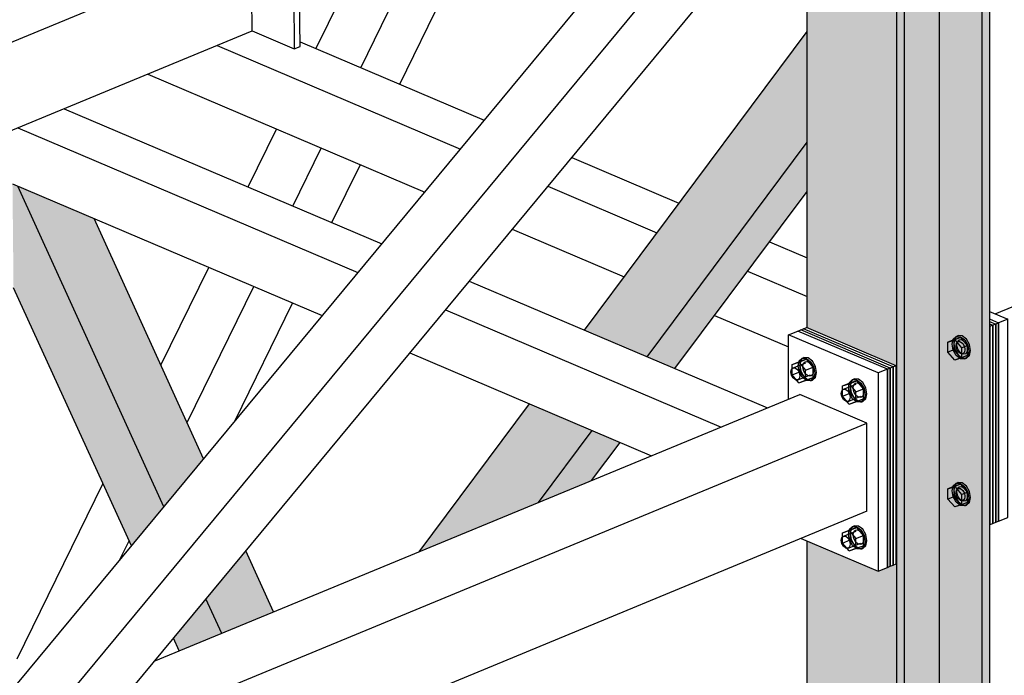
# Model space of a CAD drawing. Header units: millimetres. Extents: x 30 to 208467, y 44 to 15445.
# Tile 38 of 61: x 128264 to 129487, y 7268 to 8082. Entities that reach past the tile are written whole.
import ezdxf

# ---------------------------------------------------------------- set-up
doc = ezdxf.new("R2010")
doc.units = ezdxf.units.MM

# ---------------------------------------------------------------- blocks, each defined once
blk = doc.blocks.new('Part-21777 - 21771')
blk.add_hatch(color=96).paths.add_polyline_path([(129352.9, 5456.8), (129362.2, 5460.5), (129362.2, 5494.8), (129405.8, 5512.1), (129458.6, 5498.8), (129468, 5502.5), (129468, 8217.2), (129458.6, 8213.5), (129405.8, 8192.6), (129351.9, 8171.3), (129347.5, 8173.2), (129309.4, 8189.4), (129241.7, 8218.2), (129241.7, 7699.5), (129317.7, 7667.2), (129347.5, 7654.5), (129352.2, 7652.5), (129352.2, 7406.4), (129348.6, 7405), (129341.4, 7402.1), (129329.9, 7397.5), (129309.4, 7406.2), (129241.7, 7435), (129241.7, 5985.1), (129302.6, 5959.2), (129309.8, 5950.6), (129309.6, 5950.3), (129310.2, 5950.1), (129317.4, 5941.4), (129282.6, 5892.8), (129325.1, 5841.6), (129325.1, 5724), (129269.5, 5747.6), (129241.7, 5781.2), (129241.7, 5484.8)])
at = {"color": 96}
for p, q in [((129241.7, 7699.5), (129241.7, 8218.2)), ((129468, 8217.2), (129468, 5502.5)), ((129458.6, 8213.5), (129458.6, 5498.8)), ((129405.8, 8192.6), (129405.8, 5512.1)), ((129352.9, 8171.7), (129352.9, 5456.8)), ((129362.2, 8175.4), (129362.2, 5460.5)), ((129241.7, 5985.1), (129241.7, 7435))]:
    blk.add_line(p, q, dxfattribs=at)
blk = doc.blocks.new('Part-21863 - 21771')
at = {"color": 7}
for p, q in [((128431, 7285.6), (129232.6, 7616.7)), ((129316, 7581.2), (129232.6, 7616.7)), ((121311.8, 4274.9), (129316, 7581.2)), ((129316, 7471.8), (129316, 7581.2)), ((129316, 7471.8), (121287.6, 4155.6))]:
    blk.add_line(p, q, dxfattribs=at)
blk = doc.blocks.new('Part-67207 - 21771')
at = {"color": 7}
for p, q in [((128551.7, 8177.2), (128558.9, 8180.2)), ((128558.9, 8180.2), (128611, 8158)), ((128552.8, 8068.3), (128551.7, 8177.2)), ((128551.7, 8177.2), (128603.8, 8155)), ((128611, 8158), (128603.8, 8155)), ((128603.8, 8155), (128604.9, 8046.1)), ((128612.1, 8049.1), (128611, 8158)), ((128552.8, 8068.3), (128604.9, 8046.1)), ((128604.9, 8046.1), (128612.1, 8049.1))]:
    blk.add_line(p, q, dxfattribs=at)
blk = doc.blocks.new('Part-22105 - 21771')
at = {"color": 7}
blk.add_line((129475.2, 7716.9), (130345.8, 8076.5), dxfattribs=at)
blk = doc.blocks.new('Part-22005 - 21771')
at = {"color": 7}
for p, q in [((128509.1, 8050.2), (128811.2, 7921.6)), ((128612.1, 8054.6), (128840.8, 7957.3)), ((128422.9, 8014.6), (128766.9, 7868.1)), ((128949.4, 7911.1), (129082.6, 7854.3)), ((128919.8, 7875.4), (129055.3, 7817.7)), ((128875.5, 7821.9), (129014.4, 7762.8)), ((129195.1, 7806.4), (129241.7, 7786.6)), ((129167.8, 7769.8), (129241.7, 7738.3)), ((129126.9, 7714.9), (129218.7, 7675.8))]:
    blk.add_line(p, q, dxfattribs=at)
blk = doc.blocks.new('Part-22006 - 21771')
at = {"color": 7}
for p, q in [((128319.2, 7971.7), (128713.6, 7803.9)), ((128261.6, 7948), (128684, 7768.2)), ((128255, 7878.5), (128639.7, 7714.7)), ((128822.2, 7757.6), (129192.4, 7600.1)), ((128792.6, 7722), (129134.8, 7576.3)), ((128748.3, 7668.5), (129048.6, 7540.7))]:
    blk.add_line(p, q, dxfattribs=at)
blk = doc.blocks.new('Part-22039 - 21771')
at = {"color": 7}
for p, q in [((128735.8, 8002), (128822.9, 8179.8)), ((128687.4, 8022.6), (128749.5, 8149.5)), ((128631.8, 8046.2), (128665.4, 8114.7)), ((128547.7, 7874.5), (128583, 7946.4)), ((128603.3, 7850.8), (128638.5, 7922.8)), ((128651.7, 7830.2), (128687, 7902.2)), ((128439.4, 7653.2), (128498.9, 7774.7)), ((128471.8, 7582.2), (128554.5, 7751)), ((128531, 7583.5), (128602.9, 7730.4)), ((128261, 7288.6), (128367.4, 7506)), ((128388.1, 7411.1), (128399.8, 7435))]:
    blk.add_line(p, q, dxfattribs=at)
blk = doc.blocks.new('Part-22065 - 21771')
for points in [[(128402.6, 7428.7), (128443.1, 7477.5), (128492.4, 7537), (128356.4, 7835.3), (128348.7, 7838.6), (128277.7, 7868.8), (128255, 7878.5), (128256.3, 7749.4)], [(128462.1, 7298.4), (128467.3, 7300.6), (128514.9, 7320.2), (128579.2, 7346.8), (128544.6, 7422.7), (128540.6, 7417.9), (128503.7, 7373.4), (128458.8, 7319.1), (128454.8, 7314.3)]]:
    blk.add_hatch(color=96).paths.add_polyline_path(points)
at = {"color": 96}
for p, q in [((128443.1, 7477.5), (128261.5, 7875.7)), ((128492.4, 7537), (128356.4, 7835.3)), ((128402.6, 7428.7), (128256.3, 7749.4)), ((128579.2, 7346.8), (128544.6, 7422.7)), ((128514.9, 7320.2), (128495.3, 7363.2)), ((128462.1, 7298.4), (128454.8, 7314.3))]:
    blk.add_line(p, q, dxfattribs=at)
blk = doc.blocks.new('Part-22066 - 21771')
for points in [[(129077.6, 7648.9), (129241.7, 7869), (129241.7, 8067.7), (128965.2, 7696.8), (129043, 7663.6)], [(128759.8, 7421.4), (128769.3, 7425.3), (128829.3, 7450.1), (128964.4, 7505.9), (128973.9, 7509.9), (129009.4, 7557.4), (129004.4, 7559.5), (128974.8, 7572.1), (128896.9, 7605.2)]]:
    blk.add_hatch(color=96).paths.add_polyline_path(points)
at = {"color": 96}
for p, q in [((128965.2, 7696.8), (129241.7, 8067.7)), ((129043, 7663.6), (129241.7, 7930.1)), ((129077.6, 7648.9), (129241.7, 7869)), ((128759.8, 7421.4), (128896.9, 7605.2)), ((128908.1, 7482.6), (128974.8, 7572.1)), ((128973.9, 7509.9), (129009.4, 7557.4))]:
    blk.add_line(p, q, dxfattribs=at)
blk = doc.blocks.new('Part-22116 - 21771')
at = {"color": 7}
for p, q in [((129468, 7720), (129491, 7710.2)), ((129468, 7710.6), (129479.5, 7705.7)), ((129491, 7710.2), (129479.5, 7705.7)), ((129479.5, 7705.7), (129479.5, 7459.5)), ((129491, 7464.1), (129491, 7710.2)), ((129479.5, 7459.5), (129491, 7464.1))]:
    blk.add_line(p, q, dxfattribs=at)
blk = doc.blocks.new('Part-22117 - 21771')
at = {"color": 7}
for p, q in [((129468, 7710.6), (129479.5, 7705.7)), ((129468, 7707.6), (129475.9, 7704.2)), ((129479.5, 7705.7), (129475.9, 7704.2)), ((129475.9, 7704.2), (129475.9, 7458.1)), ((129479.5, 7459.5), (129479.5, 7705.7)), ((129475.9, 7458.1), (129479.5, 7459.5))]:
    blk.add_line(p, q, dxfattribs=at)
blk = doc.blocks.new('Part-22118 - 21771')
at = {"color": 7}
for p, q in [((129468, 7707.6), (129475.9, 7704.2)), ((129468, 7704.6), (129472.3, 7702.8)), ((129475.9, 7704.2), (129472.3, 7702.8)), ((129472.3, 7702.8), (129472.3, 7456.7)), ((129475.9, 7458.1), (129475.9, 7704.2)), ((129472.3, 7456.7), (129475.9, 7458.1))]:
    blk.add_line(p, q, dxfattribs=at)
blk = doc.blocks.new('Part-22119 - 21771')
at = {"color": 7}
for p, q in [((129468, 7704.6), (129472.3, 7702.8)), ((129472.3, 7702.8), (129468.7, 7701.4)), ((129472.3, 7456.7), (129472.3, 7702.8)), ((129468, 7701.7), (129468.7, 7701.4)), ((129468.7, 7701.4), (129468.7, 7455.2)), ((129468.7, 7455.2), (129468, 7455.5)), ((129468.7, 7455.2), (129472.3, 7456.7))]:
    blk.add_line(p, q, dxfattribs=at)
blk = doc.blocks.new('Bolt-22120 - 21771')
at = {"color": 7}
for p, q in [((129423.8, 7684.8), (129416.6, 7682)), ((129416.6, 7682), (129425, 7684.7)), ((129416.6, 7669.3), (129416.6, 7682)), ((129421.7, 7679.4), (129423.1, 7685.6)), ((129423.1, 7672), (129421.7, 7679.4)), ((129423.1, 7685.6), (129426.9, 7689)), ((129432.1, 7687.6), (129423.8, 7684.8)), ((129423.8, 7684.8), (129423.8, 7672.2)), ((129425.3, 7686.5), (129423.9, 7680.3)), ((129423.9, 7680.3), (129425.3, 7672.8)), ((129432.1, 7687.6), (129425, 7684.7)), ((129425, 7684.7), (129433.3, 7674.9)), ((129429.1, 7689.9), (129425.3, 7686.5)), ((129426.6, 7677.3), (129427.3, 7680.7)), ((129426.9, 7689), (129429.1, 7689.9)), ((129426.9, 7689), (129432.1, 7688.6)), ((129427.3, 7680.7), (129429.4, 7682.5)), ((129427.7, 7678.6), (129428, 7681.2)), ((129428, 7675.8), (129427.7, 7678.6)), ((129428, 7681.2), (129429, 7683.2)), ((129429, 7683.2), (129430.4, 7684.5)), ((129434.3, 7689.5), (129429.1, 7689.9)), ((129429.4, 7682.5), (129431.5, 7683.3)), ((129429.4, 7682.5), (129432.1, 7682.3)), ((129430.4, 7684.5), (129432.3, 7684.9)), ((129432.1, 7688.6), (129437.4, 7684.6)), ((129432.1, 7687.6), (129440.5, 7677.7)), ((129432.1, 7682.3), (129434.9, 7680.1)), ((129432.3, 7684.9), (129434.3, 7684.5)), ((129439.5, 7685.4), (129434.3, 7689.5)), ((129434.3, 7684.5), (129436.3, 7683.2)), ((129434.9, 7680.1), (129437, 7676.6)), ((129436.3, 7683.2), (129438.2, 7681.2)), ((129437.4, 7684.6), (129441.2, 7678)), ((129438.2, 7681.2), (129439.6, 7678.6)), ((129443.3, 7678.8), (129439.5, 7685.4)), ((129439.6, 7678.6), (129440.6, 7675.8)), ((129444.7, 7671.4), (129443.3, 7678.8)), ((129423.8, 7672.2), (129416.6, 7669.3)), ((129425, 7659.5), (129416.6, 7669.3)), ((129426.9, 7665.3), (129423.1, 7672)), ((129423.8, 7672.2), (129432.1, 7662.3)), ((129425.3, 7672.8), (129429.1, 7666.2)), ((129427.3, 7673.4), (129426.6, 7677.3)), ((129429.4, 7669.8), (129427.3, 7673.4)), ((129429, 7673), (129428, 7675.8)), ((129430.4, 7670.5), (129429, 7673)), ((129429.1, 7666.2), (129434.3, 7662.1)), ((129432.1, 7667.7), (129429.4, 7669.8)), ((129432.3, 7668.4), (129430.4, 7670.5)), ((129434.9, 7667.5), (129432.1, 7667.7)), ((129434.3, 7667.2), (129432.3, 7668.4)), ((129433.3, 7674.9), (129440.5, 7677.7)), ((129433.3, 7674.9), (129433.3, 7662.2)), ((129436.3, 7666.7), (129434.3, 7667.2)), ((129437, 7669.3), (129434.9, 7667.5)), ((129434.9, 7667.5), (129437.1, 7668.3)), ((129438.2, 7667.2), (129436.3, 7666.7)), ((129437, 7676.6), (129437.7, 7672.6)), ((129437.7, 7672.6), (129437, 7669.3)), ((129439.6, 7668.5), (129438.2, 7667.2)), ((129440.6, 7670.5), (129439.6, 7668.5)), ((129440.5, 7677.7), (129440.5, 7665.1)), ((129440.6, 7675.8), (129440.9, 7673)), ((129440.9, 7673), (129440.6, 7670.5)), ((129441.2, 7678), (129442.6, 7670.5)), ((129442.6, 7670.5), (129441.2, 7664.3)), ((129443.3, 7665.1), (129444.7, 7671.4)), ((129432.1, 7662.3), (129425, 7659.5)), ((129433.3, 7662.2), (129425, 7659.5)), ((129432.1, 7661.3), (129426.9, 7665.3)), ((129432.1, 7662.3), (129440.5, 7665.1)), ((129437.4, 7660.9), (129432.1, 7661.3)), ((129440.5, 7665.1), (129433.3, 7662.2)), ((129434.3, 7662.1), (129439.5, 7661.8)), ((129441.2, 7664.3), (129437.4, 7660.9)), ((129437.4, 7660.9), (129439.5, 7661.8)), ((129439.5, 7661.8), (129443.3, 7665.1)), ((129429.1, 7507.6), (129425.3, 7504.2)), ((129426.9, 7506.7), (129429.1, 7507.6)), ((129434.3, 7507.2), (129429.1, 7507.6)), ((129439.5, 7503.1), (129434.3, 7507.2)), ((129423.8, 7502.5), (129416.6, 7499.6)), ((129416.6, 7499.6), (129425, 7502.4)), ((129416.6, 7487), (129416.6, 7499.6)), ((129421.7, 7497.1), (129423.1, 7503.3)), ((129423.1, 7489.6), (129421.7, 7497.1)), ((129423.1, 7503.3), (129426.9, 7506.7)), ((129432.1, 7505.3), (129423.8, 7502.5)), ((129423.8, 7502.5), (129423.8, 7489.9)), ((129425.3, 7504.2), (129423.9, 7497.9)), ((129423.9, 7497.9), (129425.3, 7490.5)), ((129432.1, 7505.3), (129425, 7502.4)), ((129425, 7502.4), (129433.3, 7492.5)), ((129426.6, 7495), (129427.3, 7498.3)), ((129427.3, 7491), (129426.6, 7495)), ((129426.9, 7506.7), (129432.1, 7506.3)), ((129427.3, 7498.3), (129429.4, 7500.1)), ((129427.7, 7496.3), (129428, 7498.8)), ((129428, 7493.5), (129427.7, 7496.3)), ((129428, 7498.8), (129429, 7500.9)), ((129429, 7500.9), (129430.4, 7502.2)), ((129429.4, 7500.1), (129431.5, 7501)), ((129429.4, 7500.1), (129432.1, 7499.9)), ((129430.4, 7502.2), (129432.3, 7502.6)), ((129432.1, 7506.3), (129437.4, 7502.3)), ((129432.1, 7505.3), (129440.5, 7495.4)), ((129432.1, 7499.9), (129434.9, 7497.8)), ((129432.3, 7502.6), (129434.3, 7502.2)), ((129433.3, 7492.5), (129440.5, 7495.4)), ((129434.3, 7502.2), (129436.3, 7500.9)), ((129434.9, 7497.8), (129437, 7494.2)), ((129436.3, 7500.9), (129438.2, 7498.8)), ((129437.4, 7502.3), (129441.2, 7495.6)), ((129438.2, 7498.8), (129439.6, 7496.3)), ((129443.3, 7496.5), (129439.5, 7503.1)), ((129439.6, 7496.3), (129440.6, 7493.5)), ((129440.5, 7495.4), (129440.5, 7482.8)), ((129441.2, 7495.6), (129442.6, 7488.2)), ((129444.7, 7489.1), (129443.3, 7496.5)), ((129423.8, 7489.9), (129416.6, 7487)), ((129425, 7477.2), (129416.6, 7487)), ((129426.9, 7483), (129423.1, 7489.6)), ((129423.8, 7489.9), (129432.1, 7480)), ((129425.3, 7490.5), (129429.1, 7483.9)), ((129432.1, 7479), (129426.9, 7483)), ((129429.4, 7487.5), (129427.3, 7491)), ((129429, 7490.7), (129428, 7493.5)), ((129430.4, 7488.1), (129429, 7490.7)), ((129429.1, 7483.9), (129434.3, 7479.8)), ((129432.1, 7485.3), (129429.4, 7487.5)), ((129432.3, 7486.1), (129430.4, 7488.1)), ((129434.9, 7485.1), (129432.1, 7485.3)), ((129432.1, 7480), (129440.5, 7482.8)), ((129434.3, 7484.8), (129432.3, 7486.1)), ((129433.3, 7492.5), (129433.3, 7479.9)), ((129440.5, 7482.8), (129433.3, 7479.9)), ((129436.3, 7484.4), (129434.3, 7484.8)), ((129437, 7486.9), (129434.9, 7485.1)), ((129434.9, 7485.1), (129437.1, 7486)), ((129438.2, 7484.8), (129436.3, 7484.4)), ((129437, 7494.2), (129437.7, 7490.3)), ((129437.7, 7490.3), (129437, 7486.9)), ((129439.6, 7486.1), (129438.2, 7484.8)), ((129439.5, 7479.4), (129443.3, 7482.8)), ((129440.6, 7488.1), (129439.6, 7486.1)), ((129440.6, 7493.5), (129440.9, 7490.7)), ((129440.9, 7490.7), (129440.6, 7488.1)), ((129442.6, 7488.2), (129441.2, 7482)), ((129443.3, 7482.8), (129444.7, 7489.1)), ((129432.1, 7480), (129425, 7477.2)), ((129433.3, 7479.9), (129425, 7477.2)), ((129437.4, 7478.6), (129432.1, 7479)), ((129434.3, 7479.8), (129439.5, 7479.4)), ((129441.2, 7482), (129437.4, 7478.6)), ((129437.4, 7478.6), (129439.5, 7479.4))]:
    blk.add_line(p, q, dxfattribs=at)
blk = doc.blocks.new('Part-22133 - 21771')
at = {"color": 7}
for p, q in [((129324.4, 8363.6), (129324.4, 8387)), ((129307.4, 8343), (129324.4, 8363.6)), ((128262.9, 7169.3), (129244.8, 8354.1)), ((128358.7, 7198.3), (129299.5, 8333.6)), ((128261.3, 7258.1), (129130.5, 8306.9)), ((128358.7, 7198.3), (128263, 7158.8)), ((128262.2, 7169.6), (128262.9, 7169.3)), ((128263, 7158.8), (128262.9, 7169.3)), ((128263, 7158.8), (128262.3, 7159.1))]:
    blk.add_line(p, q, dxfattribs=at)
blk = doc.blocks.new('Part-24649 - 21771')
at = {"color": 7}
for p, q in [((129230.2, 7695.5), (129233.8, 7697)), ((129341.4, 7648.2), (129230.2, 7695.5)), ((129345, 7649.7), (129233.8, 7697)), ((129345, 7649.7), (129341.4, 7648.2)), ((129341.4, 7648.2), (129341.4, 7402.1)), ((129345, 7403.5), (129345, 7649.7)), ((129341.4, 7402.1), (129345, 7403.5))]:
    blk.add_line(p, q, dxfattribs=at)
blk = doc.blocks.new('Part-24648 - 21771')
at = {"color": 7}
for p, q in [((129218.7, 7691), (129230.2, 7695.5)), ((129329.9, 7643.7), (129218.7, 7691)), ((129218.7, 7611), (129218.7, 7691)), ((129341.4, 7648.2), (129230.2, 7695.5)), ((129341.4, 7648.2), (129329.9, 7643.7)), ((129329.9, 7643.7), (129329.9, 7397.5)), ((129341.4, 7402.1), (129341.4, 7648.2)), ((129234.4, 7438.1), (129329.9, 7397.5)), ((129329.9, 7397.5), (129341.4, 7402.1))]:
    blk.add_line(p, q, dxfattribs=at)
blk = doc.blocks.new('Part-24650 - 21771')
at = {"color": 7}
for p, q in [((129233.8, 7697), (129237.4, 7698.4)), ((129345, 7649.7), (129233.8, 7697)), ((129348.6, 7651.1), (129237.4, 7698.4)), ((129348.6, 7651.1), (129345, 7649.7)), ((129345, 7649.7), (129345, 7403.5)), ((129348.6, 7405), (129348.6, 7651.1)), ((129345, 7403.5), (129348.6, 7405))]:
    blk.add_line(p, q, dxfattribs=at)
blk = doc.blocks.new('Part-24651 - 21771')
at = {"color": 7}
for p, q in [((129237.4, 7698.4), (129241, 7699.8)), ((129348.6, 7651.1), (129237.4, 7698.4)), ((129352.2, 7652.5), (129241, 7699.8)), ((129352.2, 7652.5), (129348.6, 7651.1)), ((129348.6, 7651.1), (129348.6, 7405)), ((129352.2, 7406.4), (129352.2, 7652.5)), ((129348.6, 7405), (129352.2, 7406.4))]:
    blk.add_line(p, q, dxfattribs=at)
blk = doc.blocks.new('Bolt-24652 - 21771')
at = {"color": 7}
for p, q in [((129223.2, 7654), (129232.5, 7657.7)), ((129223.2, 7654), (129231.5, 7656.8)), ((129223.2, 7641.4), (129223.2, 7654)), ((129224.4, 7649.9), (129240.2, 7656.2)), ((129230.4, 7652.3), (129231.8, 7658.5)), ((129231.5, 7656.8), (129240.9, 7660.5)), ((129231.5, 7656.8), (129239.8, 7646.9)), ((129231.8, 7658.5), (129235.7, 7661.9)), ((129240.9, 7660.5), (129232.5, 7657.7)), ((129232.5, 7657.7), (129232.5, 7645.1)), ((129234, 7659.4), (129232.6, 7653.2)), ((129237.8, 7662.8), (129234, 7659.4)), ((129235.7, 7661.9), (129237.8, 7662.8)), ((129235.7, 7661.9), (129240.9, 7661.5)), ((129236.4, 7651.5), (129236.7, 7654.1)), ((129236.7, 7654.1), (129237.7, 7656.1)), ((129237.7, 7656.1), (129239.1, 7657.4)), ((129243, 7662.4), (129237.8, 7662.8)), ((129239.1, 7657.4), (129241, 7657.8)), ((129240.9, 7661.5), (129246.1, 7657.5)), ((129249.2, 7650.6), (129240.9, 7660.5)), ((129241, 7657.8), (129243, 7657.4)), ((129248.2, 7658.3), (129243, 7662.4)), ((129243, 7657.4), (129245.1, 7656.1)), ((129245.1, 7656.1), (129246.9, 7654.1)), ((129246.1, 7657.5), (129249.9, 7650.9)), ((129246.9, 7654.1), (129248.4, 7651.5)), ((129252, 7651.7), (129248.2, 7658.3)), ((129221.6, 7644.8), (129222.4, 7648.1)), ((129222.4, 7640.8), (129221.6, 7644.8)), ((129222.4, 7648.1), (129224.4, 7649.9)), ((129223.2, 7641.4), (129232.5, 7645.1)), ((129231.5, 7631.5), (129223.2, 7641.4)), ((129224.4, 7649.9), (129227.2, 7649.7)), ((129227.2, 7649.7), (129230, 7647.6)), ((129230, 7647.6), (129232, 7644)), ((129231.8, 7644.9), (129230.4, 7652.3)), ((129235.7, 7638.2), (129231.8, 7644.9)), ((129232, 7644), (129232.8, 7640.1)), ((129232.5, 7645.1), (129240.9, 7635.2)), ((129232.6, 7653.2), (129234, 7645.7)), ((129234, 7645.7), (129237.8, 7639.1)), ((129236.7, 7648.7), (129236.4, 7651.5)), ((129237.7, 7645.9), (129236.7, 7648.7)), ((129239.1, 7643.4), (129237.7, 7645.9)), ((129241, 7641.4), (129239.1, 7643.4)), ((129239.8, 7646.9), (129249.2, 7650.6)), ((129239.8, 7634.3), (129239.8, 7646.9)), ((129243, 7640.1), (129241, 7641.4)), ((129248.4, 7641.4), (129246.9, 7640.1)), ((129248.4, 7651.5), (129249.3, 7648.7)), ((129249.3, 7643.4), (129248.4, 7641.4)), ((129249.2, 7638), (129249.2, 7650.6)), ((129249.3, 7648.7), (129249.6, 7645.9)), ((129249.6, 7645.9), (129249.3, 7643.4)), ((129249.9, 7650.9), (129251.3, 7643.4)), ((129251.3, 7643.4), (129249.9, 7637.2)), ((129253.4, 7644.3), (129252, 7651.7)), ((129252, 7638), (129253.4, 7644.3)), ((129224.4, 7637.3), (129222.4, 7640.8)), ((129227.2, 7635.1), (129224.4, 7637.3)), ((129230, 7634.9), (129227.2, 7635.1)), ((129230, 7634.9), (129245.8, 7641.2)), ((129232, 7636.7), (129230, 7634.9)), ((129231.5, 7631.5), (129240.9, 7635.2)), ((129231.5, 7631.5), (129239.8, 7634.3)), ((129232.8, 7640.1), (129232, 7636.7)), ((129240.9, 7634.2), (129235.7, 7638.2)), ((129237.8, 7639.1), (129243, 7635)), ((129239.8, 7634.3), (129249.2, 7638)), ((129240.9, 7635.2), (129249.2, 7638)), ((129246.1, 7633.8), (129240.9, 7634.2)), ((129245.1, 7639.6), (129243, 7640.1)), ((129243, 7635), (129248.2, 7634.7)), ((129246.9, 7640.1), (129245.1, 7639.6)), ((129249.9, 7637.2), (129246.1, 7633.8)), ((129246.1, 7633.8), (129248.2, 7634.7)), ((129248.2, 7634.7), (129252, 7638)), ((129285.7, 7627.4), (129295, 7631.1)), ((129285.7, 7627.4), (129294, 7630.2)), ((129286.9, 7623.3), (129302.8, 7629.6)), ((129293, 7625.7), (129294.4, 7631.9)), ((129294, 7630.2), (129303.4, 7633.9)), ((129294, 7630.2), (129302.4, 7620.3)), ((129294.4, 7631.9), (129298.2, 7635.3)), ((129303.4, 7633.9), (129295, 7631.1)), ((129295, 7631.1), (129295, 7618.5)), ((129296.5, 7632.8), (129295.1, 7626.5)), ((129300.3, 7636.2), (129296.5, 7632.8)), ((129298.2, 7635.3), (129300.3, 7636.2)), ((129298.2, 7635.3), (129303.4, 7634.9)), ((129299.3, 7627.5), (129300.2, 7629.5)), ((129300.2, 7629.5), (129301.7, 7630.8)), ((129305.5, 7635.8), (129300.3, 7636.2)), ((129301.7, 7630.8), (129303.5, 7631.2)), ((129303.4, 7634.9), (129308.6, 7630.9)), ((129311.7, 7624), (129303.4, 7633.9)), ((129303.5, 7631.2), (129305.5, 7630.8)), ((129310.8, 7631.7), (129305.5, 7635.8)), ((129305.5, 7630.8), (129307.6, 7629.5)), ((129307.6, 7629.5), (129309.4, 7627.5)), ((129308.6, 7630.9), (129312.4, 7624.2)), ((129314.6, 7625.1), (129310.8, 7631.7)), ((129284.2, 7618.2), (129284.9, 7621.5)), ((129284.9, 7614.2), (129284.2, 7618.2)), ((129284.9, 7621.5), (129286.9, 7623.3)), ((129285.7, 7614.8), (129285.7, 7627.4)), ((129285.7, 7614.8), (129295, 7618.5)), ((129286.9, 7623.3), (129289.7, 7623.1)), ((129289.7, 7623.1), (129292.5, 7621)), ((129292.5, 7621), (129294.5, 7617.4)), ((129294.4, 7618.3), (129293, 7625.7)), ((129298.2, 7611.6), (129294.4, 7618.3)), ((129294.5, 7617.4), (129295.3, 7613.5)), ((129295, 7618.5), (129303.4, 7608.6)), ((129295.1, 7626.5), (129296.5, 7619.1)), ((129296.5, 7619.1), (129300.3, 7612.5)), ((129298.9, 7624.9), (129299.3, 7627.5)), ((129299.3, 7622.1), (129298.9, 7624.9)), ((129300.2, 7619.3), (129299.3, 7622.1)), ((129301.7, 7616.8), (129300.2, 7619.3)), ((129302.4, 7620.3), (129311.7, 7624)), ((129302.4, 7607.7), (129302.4, 7620.3)), ((129309.4, 7627.5), (129310.9, 7624.9)), ((129310.9, 7624.9), (129311.8, 7622.1)), ((129311.7, 7611.4), (129311.7, 7624)), ((129311.8, 7622.1), (129312.1, 7619.3)), ((129312.1, 7619.3), (129311.8, 7616.8)), ((129312.4, 7624.2), (129313.8, 7616.8)), ((129316, 7617.7), (129314.6, 7625.1)), ((129314.6, 7611.4), (129316, 7617.7)), ((129286.9, 7610.7), (129284.9, 7614.2)), ((129294, 7604.9), (129285.7, 7614.8)), ((129289.7, 7608.5), (129286.9, 7610.7)), ((129292.5, 7608.3), (129289.7, 7608.5)), ((129292.5, 7608.3), (129308.3, 7614.6)), ((129294.5, 7610.1), (129292.5, 7608.3)), ((129294, 7604.9), (129303.4, 7608.6)), ((129294, 7604.9), (129302.4, 7607.7)), ((129295.3, 7613.5), (129294.5, 7610.1)), ((129303.4, 7607.6), (129298.2, 7611.6)), ((129300.3, 7612.5), (129305.5, 7608.4)), ((129303.5, 7614.7), (129301.7, 7616.8)), ((129302.4, 7607.7), (129311.7, 7611.4)), ((129303.4, 7608.6), (129311.7, 7611.4)), ((129308.6, 7607.2), (129303.4, 7607.6)), ((129305.5, 7613.4), (129303.5, 7614.7)), ((129307.6, 7613), (129305.5, 7613.4)), ((129305.5, 7608.4), (129310.8, 7608)), ((129309.4, 7613.4), (129307.6, 7613)), ((129312.4, 7610.6), (129308.6, 7607.2)), ((129308.6, 7607.2), (129310.8, 7608)), ((129310.9, 7614.7), (129309.4, 7613.4)), ((129310.8, 7608), (129314.6, 7611.4)), ((129311.8, 7616.8), (129310.9, 7614.7)), ((129313.8, 7616.8), (129312.4, 7610.6)), ((129285.7, 7445.1), (129295, 7448.8)), ((129285.7, 7445.1), (129294, 7447.8)), ((129286.9, 7441), (129302.8, 7447.3)), ((129293, 7443.4), (129294.4, 7449.6)), ((129294, 7447.8), (129303.4, 7451.6)), ((129294, 7447.8), (129302.4, 7438)), ((129294.4, 7449.6), (129298.2, 7453)), ((129303.4, 7451.6), (129295, 7448.8)), ((129295, 7448.8), (129295, 7436.2)), ((129296.5, 7450.5), (129295.1, 7444.2)), ((129300.3, 7453.8), (129296.5, 7450.5)), ((129298.2, 7453), (129300.3, 7453.8)), ((129298.2, 7453), (129303.4, 7452.6)), ((129299.3, 7445.1), (129300.2, 7447.1)), ((129300.2, 7447.1), (129301.7, 7448.4)), ((129305.5, 7453.5), (129300.3, 7453.8)), ((129301.7, 7448.4), (129303.5, 7448.9)), ((129303.4, 7452.6), (129308.6, 7448.6)), ((129311.7, 7441.7), (129303.4, 7451.6)), ((129303.5, 7448.9), (129305.5, 7448.4)), ((129310.8, 7449.4), (129305.5, 7453.5)), ((129305.5, 7448.4), (129307.6, 7447.2)), ((129307.6, 7447.2), (129309.4, 7445.1)), ((129308.6, 7448.6), (129312.4, 7441.9)), ((129314.6, 7442.8), (129310.8, 7449.4)), ((129284.2, 7435.9), (129284.9, 7439.2)), ((129284.9, 7431.9), (129284.2, 7435.9)), ((129284.9, 7439.2), (129286.9, 7441)), ((129285.7, 7432.4), (129285.7, 7445.1)), ((129285.7, 7432.4), (129295, 7436.2)), ((129286.9, 7441), (129289.7, 7440.8)), ((129289.7, 7440.8), (129292.5, 7438.6)), ((129292.5, 7438.6), (129294.5, 7435.1)), ((129294.4, 7435.9), (129293, 7443.4)), ((129298.2, 7429.3), (129294.4, 7435.9)), ((129294.5, 7435.1), (129295.3, 7431.1)), ((129295, 7436.2), (129303.4, 7426.3)), ((129295.1, 7444.2), (129296.5, 7436.8)), ((129296.5, 7436.8), (129300.3, 7430.2)), ((129298.9, 7442.6), (129299.3, 7445.1)), ((129299.3, 7439.8), (129298.9, 7442.6)), ((129300.2, 7437), (129299.3, 7439.8)), ((129301.7, 7434.4), (129300.2, 7437)), ((129303.5, 7432.4), (129301.7, 7434.4)), ((129302.4, 7438), (129311.7, 7441.7)), ((129302.4, 7425.4), (129302.4, 7438)), ((129309.4, 7445.1), (129310.9, 7442.6)), ((129310.9, 7442.6), (129311.8, 7439.8)), ((129311.8, 7434.4), (129310.9, 7432.4)), ((129311.7, 7429.1), (129311.7, 7441.7)), ((129311.8, 7439.8), (129312.1, 7437)), ((129312.1, 7437), (129311.8, 7434.4)), ((129312.4, 7441.9), (129313.8, 7434.5)), ((129313.8, 7434.5), (129312.4, 7428.3)), ((129316, 7435.3), (129314.6, 7442.8)), ((129314.6, 7429.1), (129316, 7435.3)), ((129286.9, 7428.4), (129284.9, 7431.9)), ((129294, 7422.6), (129285.7, 7432.4)), ((129289.7, 7426.2), (129286.9, 7428.4)), ((129292.5, 7426), (129289.7, 7426.2)), ((129292.5, 7426), (129308.3, 7432.3)), ((129294.5, 7427.8), (129292.5, 7426)), ((129294, 7422.6), (129303.4, 7426.3)), ((129294, 7422.6), (129302.4, 7425.4)), ((129295.3, 7431.1), (129294.5, 7427.8)), ((129303.4, 7425.3), (129298.2, 7429.3)), ((129300.3, 7430.2), (129305.5, 7426.1)), ((129302.4, 7425.4), (129311.7, 7429.1)), ((129303.4, 7426.3), (129311.7, 7429.1)), ((129308.6, 7424.9), (129303.4, 7425.3)), ((129305.5, 7431.1), (129303.5, 7432.4)), ((129307.6, 7430.7), (129305.5, 7431.1)), ((129305.5, 7426.1), (129310.8, 7425.7)), ((129309.4, 7431.1), (129307.6, 7430.7)), ((129312.4, 7428.3), (129308.6, 7424.9)), ((129308.6, 7424.9), (129310.8, 7425.7)), ((129310.9, 7432.4), (129309.4, 7431.1)), ((129310.8, 7425.7), (129314.6, 7429.1))]:
    blk.add_line(p, q, dxfattribs=at)
blk = doc.blocks.new('Part-67150 - 21771')
at = {"color": 7}
for p, q in [((129638.3, 8626.1), (120081.9, 4678.6)), ((127916.4, 7805.4), (128552.8, 8068.3))]:
    blk.add_line(p, q, dxfattribs=at)

msp = doc.modelspace()

# ---------------------------------------------------------------- block references
for name in ['Part-22105 - 21771', 'Part-22065 - 21771', 'Part-67150 - 21771', 'Part-22133 - 21771', 'Part-22039 - 21771', 'Part-22005 - 21771', 'Part-21777 - 21771', 'Part-67207 - 21771', 'Part-22006 - 21771', 'Part-22066 - 21771', 'Part-22116 - 21771', 'Part-22117 - 21771', 'Part-22118 - 21771', 'Part-22119 - 21771', 'Part-24648 - 21771', 'Part-24649 - 21771', 'Part-24650 - 21771', 'Part-24651 - 21771', 'Bolt-22120 - 21771', 'Bolt-24652 - 21771', 'Part-21863 - 21771']:
    msp.add_blockref(name, (0, 0))

doc.saveas('drawing.dxf')
